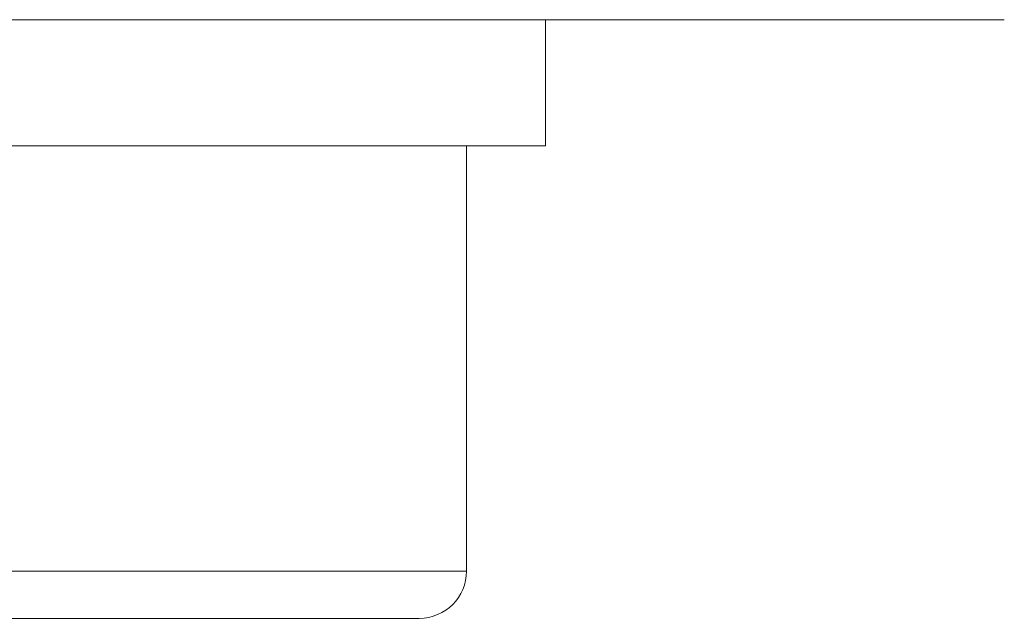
# Model space of a CAD drawing. Header units: millimetres. Extents: x 90 to 460, y -138 to 411.
# Tile 24 of 27: x 175.1 to 187.59, y 277.02 to 284.62. Entities that reach past the tile are written whole.
import ezdxf

# ---------------------------------------------------------------- set-up
doc = ezdxf.new("R2010")
doc.units = ezdxf.units.MM
doc.linetypes.add('PHANTOM', pattern=[12.7, 6.35, -1.27, 1.27, -1.27, 1.27, -1.27])

msp = doc.modelspace()

# ---------------------------------------------------------------- linework, layer by layer
at = {"color": 7, "linetype": 'Continuous', "lineweight": 15}
for p, q in [((175.768, 284.615), (140.413, 284.615)), ((181.768, 284.615), (175.768, 284.615)), ((181.768, 283.015), (181.768, 284.615)), ((187.591, 284.615), (181.768, 284.615)), ((175.768, 283.015), (169.768, 283.015)), ((181.768, 283.015), (175.768, 283.015)), ((180.768, 277.615), (180.768, 283.015)), ((175.768, 277.015), (171.368, 277.015)), ((180.168, 277.015), (175.768, 277.015))]:
    msp.add_line(p, q, dxfattribs=at)
at = {"color": 8, "linetype": 'PHANTOM', "lineweight": 0}
for p, q in [((170.768, 277.615), (175.768, 277.615)), ((175.768, 277.615), (180.768, 277.615))]:
    msp.add_line(p, q, dxfattribs=at)
at = {"color": 7, "linetype": 'Continuous', "lineweight": 15}
msp.add_arc((180.168, 277.615), 0.6, 270, 0, dxfattribs=at)

doc.saveas('drawing.dxf')
